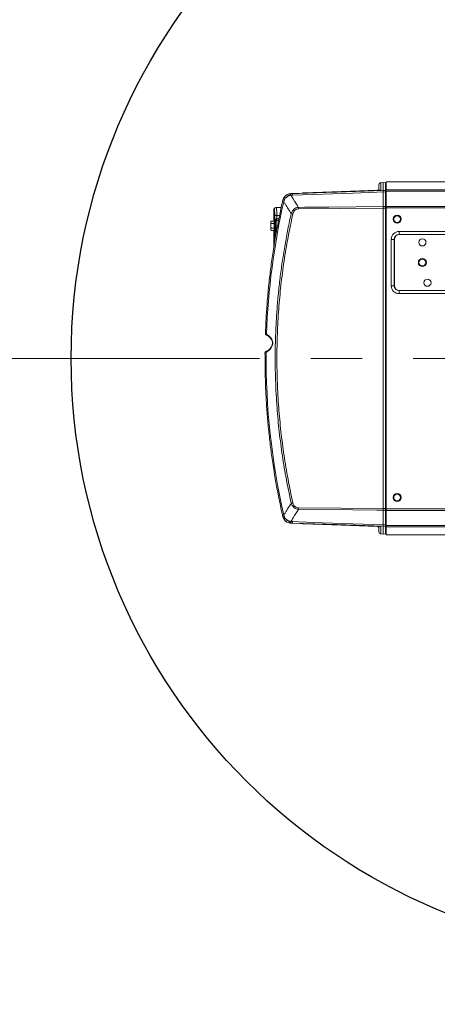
# Model space of a CAD drawing. Header units: millimetres. Extents: x 0 to 16820, y 0 to 11880.
# Tile 4 of 100: x 2143 to 2556, y 5690 to 6666. Entities that reach past the tile are written whole.
import ezdxf

# ---------------------------------------------------------------- set-up
doc = ezdxf.new("R2010")
doc.units = ezdxf.units.MM
doc.header["$LTSCALE"] = 20
doc.linetypes.add('CENTERX2', pattern=[20.32, 12.7, -2.54, 2.54, -2.54])
doc.styles.add('SLDTEXTSTYLE0', font='TXT', dxfattribs={"width": 0.605})
doc.dimstyles.new('SLDDIMSTYLE1', dxfattribs={"dimtxt": 140, "dimasz": 100, "dimexe": 0, "dimexo": 0.0625, "dimgap": 35, "dimtad": 1, "dimtoh": 1, "dimdec": 4, "dimlfac": 20, "dimzin": 12, "dimdsep": 46, "dimtxsty": 'SLDTEXTSTYLE0', "dimsah": 1, "dimcen": 0.09, "dimadec": 1, "dimazin": 0, "dimtfac": 1, "dimtofl": 0, "dimtmove": 0, "dimatfit": 3, "dimfxl": 1, "dimfrac": 2, "dimtolj": 1, "dimtzin": 12, "dimarcsym": 0})

# ---------------------------------------------------------------- blocks, each defined once
blk = doc.blocks.new('*D4')
at = {"color": 7, "linetype": 'Continuous', "lineweight": 0}
for p, q in [((1293.27, 6330.23), (473.82, 6330.23)), ((4279.76, 6330.23), (5099.21, 6330.23))]:
    blk.add_line(p, q, dxfattribs=at)
blk.add_arc((2786.51, 6330.23), 2282.69, 0, 180, dxfattribs=at)
for points in [[(503.82, 6330.23), (521, 6429.88), (491.01, 6430.54)], [(5069.21, 6330.23), (5082.02, 6430.54), (5052.02, 6429.88)]]:
    blk.add_solid(points, dxfattribs=at)
at = {"color": 7, "linetype": 'Continuous', "lineweight": 0, "char_height": 140, "attachment_point": 1, "style": 'SLDTEXTSTYLE0'}
for s, insert in [('180°', (2643.81, 8793.4)), ('+', (2531.57, 8793.4))]:
    blk.add_mtext(s, dxfattribs=dict(at, insert=insert))
blk = doc.blocks.new('*D5')
at = {"color": 7, "linetype": 'Continuous', "lineweight": 0}
for p, q in [((1293.27, 6330.23), (473.82, 6330.23)), ((4279.76, 6330.23), (5099.21, 6330.23))]:
    blk.add_line(p, q, dxfattribs=at)
blk.add_arc((2786.51, 6330.23), 2282.69, 180, 0, dxfattribs=at)
for points in [[(503.82, 6330.23), (491.01, 6229.93), (521, 6230.59)], [(5069.21, 6330.23), (5052.02, 6230.59), (5082.02, 6229.93)]]:
    blk.add_solid(points, dxfattribs=at)
at = {"color": 7, "linetype": 'Continuous', "lineweight": 0, "char_height": 140, "attachment_point": 1, "style": 'SLDTEXTSTYLE0'}
for s, insert in [('180°', (2619.65, 4228.01)), ('-', (2555.74, 4228.01))]:
    blk.add_mtext(s, dxfattribs=dict(at, insert=insert))

msp = doc.modelspace()

# ---------------------------------------------------------------- linework, layer by layer
at = {"color": 7, "linetype": 'Continuous', "lineweight": 0}
for p, q in [((2502.5151001, 6504.4919789), (2500.3915085, 6504.3618267)), ((2502.5138564, 6504.4867539), (2502.5138564, 6496.6448454)), ((2502.5155203, 6504.4887008), (2502.5152995, 6504.4887202)), ((2505.0574936, 6504.2700975), (2502.5156567, 6504.4927846)), ((2587.6684182, 6505.2342175), (2505.5138564, 6505.2342175)), ((2505.5138564, 6505.2342175), (2505.5138564, 6497.3595202)), ((2410.104806, 6493.4987678), (2410.5037085, 6493.5265341)), ((2410.5037085, 6493.5265341), (2411.1747409, 6493.5505668)), ((2496.5864905, 6496.6550917), (2410.7603488, 6493.5360806)), ((2498.5138564, 6496.8195138), (2498.5138564, 6502.3638562)), ((2502.5138564, 6496.6448454), (2502.5138916, 6496.6445761)), ((2502.5138917, 6495.2033072), (2502.5138564, 6495.1989437)), ((2502.5138564, 6495.1989437), (2502.5138564, 6480.7375686)), ((2505.5138564, 6495.9134043), (2505.5138564, 6497.3595202)), ((2505.5138564, 6480.938325), (2505.5138564, 6495.9134043)), ((2403.0296617, 6485.8469548), (2403.3704346, 6487.3340333)), ((2403.37346, 6487.3471693), (2403.3704346, 6487.3340333)), ((2394.2138564, 6477.7919072), (2394.2138564, 6466.3530197)), ((2396.1789516, 6479.7916025), (2396.720522, 6479.8010557)), ((2396.720522, 6479.8010557), (2401.6982653, 6479.8879425)), ((2502.5138564, 6480.7375686), (2502.5138564, 6480.7353147)), ((2502.5138564, 6479.2183262), (2502.5138564, 6479.2209354)), ((2502.5138564, 6181.2501089), (2502.5138564, 6479.2183262)), ((2505.5138564, 6479.4185025), (2505.5138564, 6480.938325)), ((2505.5138564, 6181.0499326), (2505.5138564, 6479.4185025)), ((2391.7138564, 6466.3530197), (2391.2138564, 6465.7342175)), ((2391.2138564, 6465.1983191), (2391.2138564, 6465.7342175)), ((2391.2138564, 6465.1983191), (2391.2138564, 6461.7342175)), ((2391.7138564, 6466.3530197), (2394.7138564, 6466.3530197)), ((2391.7138564, 6464.0436186), (2394.7138564, 6464.0436186)), ((2395.7138564, 6466.7342175), (2394.7138564, 6466.7342175)), ((2394.7138564, 6456.7342175), (2394.7138564, 6466.7342175)), ((2395.7138564, 6456.7342175), (2395.7138564, 6466.7342175)), ((2396.696404, 6466.5506347), (2398.9228298, 6466.5894971)), ((2391.2138564, 6458.2701159), (2391.2138564, 6461.7342175)), ((2391.2138564, 6457.7342175), (2391.2138564, 6458.2701159)), ((2391.2138564, 6457.7342175), (2391.7138564, 6457.1154154)), ((2391.7138564, 6459.4248165), (2394.7138564, 6459.4248165)), ((2391.7138564, 6457.1154154), (2394.7138564, 6457.1154154)), ((2394.2138564, 6457.1154154), (2394.2138564, 6440.2538067)), ((2394.7138564, 6456.7342175), (2395.7138564, 6456.7342175)), ((2396.696404, 6456.9178003), (2397.0714634, 6456.9112537)), ((2513.7758953, 6448.2342175), (2513.7758953, 6402.2342175)), ((2564.5138564, 6452.9721786), (2518.5138564, 6452.9721786)), ((2518.5138564, 6397.4962564), (2564.5138564, 6397.4962564)), ((2385.9666867, 6354.8318863), (2385.976941, 6354.831702)), ((2391.2138564, 6349.7342175), (2391.7138564, 6349.1154154)), ((2386.9019341, 6337.2714578), (2386.9127796, 6337.2764302)), ((2385.5689531, 6335.6776965), (2385.5576431, 6335.6777435)), ((2502.5138564, 6181.2474997), (2502.5138564, 6181.2501089)), ((2505.5138564, 6179.53011), (2505.5138564, 6181.0499326)), ((2403.3704346, 6173.1344018), (2403.0296617, 6174.6214803)), ((2403.3704346, 6173.1344018), (2403.37346, 6173.1212657)), ((2502.5138564, 6179.7308664), (2502.5138564, 6179.7331203)), ((2502.5138564, 6165.2694914), (2502.5138564, 6179.7308664)), ((2505.5138564, 6179.53011), (2505.5138564, 6164.5550307)), ((2410.5037085, 6166.941901), (2410.104806, 6166.9696673)), ((2411.1747409, 6166.9178683), (2410.5037085, 6166.941901)), ((2410.7603488, 6166.9323545), (2496.5864905, 6163.8133433)), ((2498.5138564, 6158.1045789), (2498.5138564, 6163.6487242)), ((2502.5138564, 6165.2694914), (2502.5138917, 6165.2651279)), ((2502.5138916, 6163.8238589), (2502.5138564, 6163.8235896)), ((2502.5138564, 6155.9816811), (2502.5138564, 6163.8235896)), ((2505.5138564, 6163.1089149), (2505.5138564, 6164.5550307)), ((2505.5138564, 6163.1089149), (2505.5138564, 6155.2342175)), ((2500.3915085, 6156.1066084), (2502.5151001, 6155.9764562)), ((2502.5155203, 6155.9797342), (2502.5152995, 6155.9797149)), ((2502.5156567, 6155.9756504), (2505.0574936, 6156.1983375)), ((2505.0574343, 6156.2024281), (2505.057487, 6156.1987921)), ((2505.5138564, 6155.2342175), (2587.6684182, 6155.2342175))]:
    msp.add_line(p, q, dxfattribs=at)
at = {"color": 8, "linetype": 'Continuous', "lineweight": 0}
for p, q in [((2502.5138564, 6504.4867539), (2500.4440574, 6504.3598986)), ((2500.4440574, 6504.3598986), (2500.4440574, 6497.1101261)), ((2505.0574343, 6504.266007), (2502.5155203, 6504.4887008)), ((2505.0574343, 6496.4285311), (2505.0574343, 6504.266007)), ((2410.2408155, 6493.4904703), (2410.6770045, 6493.5288124)), ((2411.1747409, 6493.5505668), (2412.7946868, 6493.6031573)), ((2496.5836554, 6496.6481355), (2412.7946868, 6493.6031573)), ((2423.4440574, 6494.2417225), (2423.4440574, 6493.9970197)), ((2496.5836554, 6496.6549907), (2496.5836554, 6496.88025)), ((2496.5836554, 6496.88025), (2496.5859395, 6496.8665434)), ((2505.0574343, 6494.9870601), (2502.5138917, 6495.2033072)), ((2505.0574343, 6480.6748601), (2505.0574343, 6494.9870601)), ((2505.5138564, 6497.3595202), (2580.63802, 6497.3595202)), ((2580.63802, 6495.9134043), (2505.5138564, 6495.9134043)), ((2404.1963729, 6485.5809338), (2403.0296617, 6485.8469548)), ((2404.7530204, 6487.2657192), (2404.1963729, 6485.5809338)), ((2405.6947192, 6489.0674319), (2404.7530204, 6487.2657192)), ((2410.6311125, 6492.0356623), (2410.3345493, 6491.9870985)), ((2410.9876105, 6492.0765986), (2410.6311125, 6492.0356623)), ((2411.177794, 6492.0980944), (2410.9876105, 6492.0765986)), ((2412.7946868, 6492.1543965), (2411.177794, 6492.0980944)), ((2394.7606342, 6477.8013603), (2394.2138564, 6477.7919072)), ((2502.5138564, 6479.2183262), (2418.7532765, 6478.4219523)), ((2502.5138564, 6480.7353147), (2505.0574343, 6480.6748601)), ((2505.0574343, 6181.3080586), (2505.0574343, 6479.1603765)), ((2505.5138564, 6479.1603765), (2505.0574343, 6479.1603765)), ((2505.5138564, 6480.938325), (2590.9810296, 6480.938325)), ((2590.9810296, 6479.4185025), (2505.5138564, 6479.4185025)), ((2397.2241728, 6471.9842175), (2395.2691278, 6471.9842175)), ((2395.2691278, 6466.7342175), (2395.2691278, 6471.9842175)), ((2396.696404, 6466.5506347), (2396.696404, 6456.9178003)), ((2396.9602884, 6468.5503301), (2397.2241728, 6468.5595423)), ((2397.2241728, 6471.9842175), (2400.0162725, 6471.9842175)), ((2397.2241728, 6471.9842175), (2397.2241728, 6468.5595423)), ((2397.2241728, 6468.5595423), (2399.3244064, 6468.5962021)), ((2395.2691278, 6446.6911393), (2395.2691278, 6456.7342175)), ((2518.5138564, 6456.0811112), (2518.5138564, 6453.0852226)), ((2518.5138564, 6456.0811112), (2564.5138564, 6456.0811112)), ((2510.6669627, 6448.2342175), (2513.6628513, 6448.2342175)), ((2510.6669627, 6402.2342175), (2510.6669627, 6448.2342175)), ((2513.7758953, 6448.2342175), (2513.6628513, 6448.2342175)), ((2513.6628513, 6448.2342175), (2513.6628513, 6402.2342175)), ((2518.5138564, 6452.9721786), (2518.5138564, 6453.0852226)), ((2564.5138564, 6453.0852226), (2518.5138564, 6453.0852226)), ((2510.6669627, 6402.2342175), (2513.6628513, 6402.2342175)), ((2513.7758953, 6402.2342175), (2513.6628513, 6402.2342175)), ((2518.5138564, 6397.4962564), (2518.5138564, 6397.3832124)), ((2518.5138564, 6397.3832124), (2564.5138564, 6397.3832124)), ((2518.5138564, 6394.3873238), (2518.5138564, 6397.3832124)), ((2564.5138564, 6394.3873238), (2518.5138564, 6394.3873238)), ((2418.7532765, 6182.0464828), (2502.5138564, 6181.2501089)), ((2505.5138564, 6181.3080586), (2505.0574343, 6181.3080586)), ((2505.5138564, 6181.0499326), (2590.9810296, 6181.0499326)), ((2403.0296617, 6174.6214803), (2404.1963729, 6174.8875013)), ((2404.1963729, 6174.8875013), (2404.7530204, 6173.2027158)), ((2505.0574343, 6179.793575), (2502.5138564, 6179.7331203)), ((2505.0574343, 6165.4813749), (2505.0574343, 6179.793575)), ((2590.9810296, 6179.53011), (2505.5138564, 6179.53011)), ((2410.6770045, 6166.9396226), (2410.2408155, 6166.9779647)), ((2410.3345493, 6168.4813365), (2410.6311125, 6168.4327728)), ((2410.6311125, 6168.4327728), (2410.9876105, 6168.3918365)), ((2410.9876105, 6168.3918365), (2411.177794, 6168.3703407)), ((2412.7946868, 6166.8652777), (2411.1747409, 6166.9178683)), ((2411.177794, 6168.3703407), (2412.7946868, 6168.3140386)), ((2412.7946868, 6166.8652777), (2496.5836554, 6163.8202996)), ((2423.4440574, 6166.2267126), (2423.4426027, 6166.2563765)), ((2423.4440574, 6166.4714154), (2423.4440574, 6166.2267126)), ((2496.5836554, 6163.588185), (2496.5836554, 6163.8134464)), ((2496.5856314, 6163.6173871), (2496.5836554, 6163.588185)), ((2500.4440574, 6163.358309), (2500.4440574, 6156.1085365)), ((2502.5138917, 6165.2651279), (2505.0574343, 6165.4813749)), ((2505.0574343, 6156.2024281), (2505.0574343, 6164.039904)), ((2505.5138564, 6164.5550307), (2580.63802, 6164.5550307)), ((2580.63802, 6163.1089149), (2505.5138564, 6163.1089149)), ((2500.4440574, 6156.1085365), (2502.5138564, 6155.9816811)), ((2502.5155203, 6155.9797342), (2505.0574343, 6156.2024281))]:
    msp.add_line(p, q, dxfattribs=at)
at = {"color": 7, "linetype": 'CENTERX2', "lineweight": 0}
msp.add_line((2786.5138564, 6330.2342175), (1293.2695837, 6330.2342175), dxfattribs=at)
msp.add_line((2786.5138564, 6330.2342175), (1293.2695837, 6330.2342175), dxfattribs=at)
at = {"color": 8, "linetype": 'Continuous', "lineweight": 0, "flags": 128}
for points in [[(2412.7946868, 6493.6031573), (2456.7220945, 6495.0923838), (2502.5138564, 6496.6448454)], [(2502.5138564, 6495.1989437), (2496.5185439, 6494.9954943), (2472.5372958, 6494.1817017), (2412.7946868, 6492.1543965)], [(2500.4440574, 6497.1101261), (2500.0639543, 6497.0601531), (2499.7501925, 6496.960014)], [(2502.5138916, 6496.6445761), (2503.9410359, 6496.5233564), (2505.0574343, 6496.4285311)], [(2505.5138564, 6494.7298906), (2505.5052839, 6494.7774887), (2505.4798603, 6494.8234546), (2505.4384575, 6494.8662123), (2505.3824951, 6494.9042955), (2505.313892, 6494.9363983), (2505.2350007, 6494.96142), (2505.1485264, 6494.9785025), (2505.0574343, 6494.9870601)], [(2418.7532765, 6479.9425716), (2424.7493494, 6479.9995099), (2448.7336415, 6480.2272201), (2502.5138564, 6480.7375686)], [(2505.0574343, 6479.1603765), (2503.9946703, 6479.1856799), (2502.5138564, 6479.2209354)], [(2505.5138564, 6480.4224462), (2505.5052839, 6480.4691641), (2505.4798603, 6480.51428), (2505.4384575, 6480.556247), (2505.3824951, 6480.5936259), (2505.313892, 6480.6251351), (2505.2350007, 6480.6496941), (2505.1485264, 6480.6664607), (2505.0574343, 6480.6748601)], [(2385.976941, 6354.831702), (2385.9795808, 6354.6443641), (2386.005357, 6354.5193977)], [(2387.1184843, 6354.1093063), (2387.0613893, 6353.8769308), (2387.0458048, 6353.6579222), (2387.0727141, 6353.4660997), (2387.1404194, 6353.3135672), (2387.2446484, 6353.2099495), (2387.2760586, 6353.1923469)], [(2386.7375114, 6336.3771219), (2386.6852741, 6336.6063885), (2386.6732729, 6336.8212099), (2386.7022472, 6337.008356), (2386.7704123, 6337.1563013), (2386.8735703, 6337.2559343), (2386.9019341, 6337.2714578)], [(2385.6110291, 6335.9924448), (2385.5781918, 6335.860235), (2385.5689531, 6335.6776965)], [(2502.5138564, 6179.7308664), (2496.5177829, 6179.7877493), (2472.5334895, 6180.0153234), (2418.7532765, 6180.5258634)], [(2502.5138564, 6181.2474997), (2503.9946703, 6181.2827551), (2505.0574343, 6181.3080586)], [(2505.0574343, 6179.793575), (2505.1485264, 6179.8019743), (2505.2350007, 6179.818741), (2505.313892, 6179.8433), (2505.3824951, 6179.8748091), (2505.4384575, 6179.9121881), (2505.4798603, 6179.954155), (2505.5052839, 6179.999271), (2505.5138564, 6180.0459889)], [(2412.7946868, 6168.3140386), (2418.7899967, 6168.1105959), (2442.7712381, 6167.2968204), (2502.5138564, 6165.2694914)], [(2502.5138564, 6163.8235896), (2456.7220945, 6165.3760513), (2412.7946868, 6166.8652777)], [(2500.4440574, 6163.358309), (2500.0639543, 6163.4082819), (2499.7593237, 6163.5046801)], [(2505.0574343, 6164.039904), (2503.9410359, 6163.9450787), (2502.5138916, 6163.8238589)], [(2505.0574343, 6165.4813749), (2505.1485264, 6165.4899326), (2505.2350007, 6165.5070151), (2505.313892, 6165.5320368), (2505.3824951, 6165.5641396), (2505.4384575, 6165.6022228), (2505.4798603, 6165.6449804), (2505.5052839, 6165.6909464), (2505.5138564, 6165.7385445)]]:
    msp.add_lwpolyline(points, dxfattribs=at)
at = {"color": 7, "linetype": 'Continuous', "lineweight": 30}
for radius in [2051, 593]:
    msp.add_circle((2786.5138564, 6330.2342175), radius, dxfattribs=at)
at = {"color": 7, "linetype": 'Continuous', "lineweight": 0}
for centre, radius in [((2516.5138564, 6468.2342175), 4), ((2516.5138564, 6468.2342175), 3.4), ((2541.5138564, 6445.2342175), 3.55), ((2541.5138564, 6425.2342175), 4), ((2541.5138564, 6425.2342175), 3.4), ((2546.5138564, 6405.2342175), 3.55), ((2516.5138564, 6192.2342175), 4), ((2516.5138564, 6192.2342175), 3.4)]:
    msp.add_circle(centre, radius, dxfattribs=at)
at = {"color": 8, "linetype": 'Continuous', "lineweight": 0}
for centre, radius, start, end in [((2500.5123736, 6502.3625489), 1.9985177, 91.95894955, 179.962520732), ((2505.0142706, 6503.7682892), 0.4995859, 0.0347502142, 85.0435311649), ((2420.8579184, 6493.3978285), 10.617507, 179.5000662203, 187.6353715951), ((2426.0131289, 6492.8555178), 14.8546576, 177.3181529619, 182.9227190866), ((2428.8363101, 6492.8787769), 16.0579702, 177.4144907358, 182.5855092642), ((2423.5137391, 6492.2409814), 2.0019541, 91.9946867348, 120.6974783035), ((2496.5153391, 6498.8775997), 1.9985177, 271.95894955, 359.962520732), ((2505.0142706, 6495.9308134), 0.4995859, 0.0347502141, 85.0435311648), ((3085.5138564, 6330.2342175), 698.8033454, 167.1556111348, 178.0420699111), ((2403.9294683, 6484.6231252), 2.7679489, 72.6905973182, 101.6519932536), ((2396.8776514, 6475.5583008), 16.1318724, 56.8685328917, 62.1697892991), ((2423.6802407, 6465.6320411), 29.5414375, 116.8567720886, 127.5044833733), ((2396.7579262, 6477.8041121), 1.9972939, 91.0730656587, 180.0789400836), ((2483.4714894, 6787.2797756), 321.5552731, 257.0756088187, 257.3752564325), ((2494.2983476, 6479.182262), 75.5488971, 179.4233764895, 180.5766235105), ((2368.569089, 6467.5596946), 28.672522, 358.0016173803, 1.9983826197), ((2518.5138564, 6448.2342175), 7.8468937, 90, 180), ((2518.5138564, 6448.2342175), 4.8510051, 90, 180), ((2518.5138564, 6402.2342175), 7.8468937, 180, 270), ((2518.5138564, 6402.2342175), 4.8510051, 180, 270), ((3085.5138564, 6330.2342175), 698.8033454, 179.496328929, 192.8443888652), ((2483.4714891, 5873.1886611), 321.5552714, 102.6247435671, 102.9243911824), ((2494.2983475, 6181.2861731), 75.5488969, 179.4233764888, 180.5766235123), ((2403.9294683, 6175.8453098), 2.7679489, 258.3480067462, 287.3094026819), ((2396.8776514, 6184.9101342), 16.1318724, 297.8302107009, 303.1314671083), ((2423.6802407, 6194.8363939), 29.5414375, 232.4955166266, 243.1432279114), ((2420.8579184, 6167.0706065), 10.617507, 172.3646284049, 180.4999337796), ((2426.0131289, 6167.6129173), 14.8546576, 177.077280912, 182.6818470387), ((2428.8363101, 6167.5896582), 16.0579702, 177.4144907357, 182.5855092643), ((2423.5137391, 6168.2274536), 2.0019541, 239.3025216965, 268.0053132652), ((2496.5153391, 6161.5908353), 1.9985177, 0.037479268, 88.04105045), ((2505.0142706, 6164.5376217), 0.4995859, 274.9564688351, 359.9652497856), ((2500.5123736, 6158.1058862), 1.9985177, 180.037479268, 268.04105045), ((2505.0142706, 6156.7001458), 0.4995859, 274.956468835, 359.9652497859)]:
    msp.add_arc(centre, radius, start, end, dxfattribs=at)
at = {"color": 7, "linetype": 'Continuous', "lineweight": 0}
for centre, radius, start, end in [((2500.5138564, 6502.3655725), 2, 93.4901821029, 173.8476701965), ((2505.0138564, 6503.7720054), 0.5, 21.0255231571, 63.4489679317), ((2423.5138564, 6492.2497904), 2, 92.0539172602, 121.1183527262), ((2496.5138564, 6498.8858856), 2, 271.9253733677, 359.9982818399), ((2496.5138564, 6498.6537723), 2, 271.9861985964, 274.3993774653), ((3085.5138564, 6330.2342175), 700, 167.1556111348, 170.9857210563), ((2396.2138564, 6477.7919072), 2, 91, 180.3373297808), ((2396.7138564, 6465.550787), 1, 91, 180), ((2396.7138564, 6457.917648), 1, 180, 269), ((2518.5138564, 6448.2342175), 4.7379611, 90, 180), ((2518.5138564, 6402.2342175), 4.7379611, 180, 270), ((2386.9660753, 6354.7969216), 1, 177.9962618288, 196.2389034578), ((2386.5576132, 6335.6700077), 1, 160.7518382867, 179.5567669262), ((3085.5138564, 6330.2342175), 700, 189.0142789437, 192.8443888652), ((2423.5138564, 6168.2186469), 2.0000005, 238.8817563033, 267.7192025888), ((2496.5138568, 6161.5825515), 1.9999996, 0.0054290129, 88.1465930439), ((2496.5138564, 6161.8146627), 2, 85.5680564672, 87.947838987), ((2500.5138564, 6158.1028626), 2, 186.139972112, 266.4847349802), ((2505.0138564, 6156.6964297), 0.5, 296.6686555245, 339.0441063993)]:
    msp.add_arc(centre, radius, start, end, dxfattribs=at)
for centre, major_axis, ratio, start_param, end_param in [((2500.5138564, 6501.3636961), (-0.1163533, 2.9984306), 0.2986134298, 0.0066979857, 0.0650515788), ((2527.0367102, 6502.9892476), (24.5228515, -1.4975829), 0.0071443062, 3.1303796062, 3.1420289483), ((1840.7893559, 6474.7197892), (879.7133393, 30.6782105), 0.0012076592, 5.4362624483, 5.5535770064), ((1840.7893559, 6185.7486459), (879.7133393, -30.6782105), 0.0012076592, 0.7296083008, 0.8469228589), ((2527.0367102, 6157.4791875), (24.5228515, 1.4975829), 0.0071443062, 3.1411563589, 3.152805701)]:
    msp.add_ellipse(centre, major_axis=major_axis, ratio=ratio, start_param=start_param, end_param=end_param, dxfattribs=at)
at = {"color": 8, "linetype": 'Continuous', "lineweight": 0}
for centre, major_axis, ratio, start_param, end_param in [((2500.5138564, 6501.3636961), (-0.1163533, 2.9984306), 0.2986134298, 6.231342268, 6.2898832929), ((2496.5138564, 6491.6491515), (0.0726619, 5.0059405), 0.0104368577, 0.0005310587, 0.0528769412), ((2496.5138564, 6168.8192835), (-0.0726619, 5.0059405), 0.0104368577, 3.0887157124, 3.1410615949), ((2500.5138564, 6159.104739), (0.1163533, 2.9984306), 0.2986134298, 3.1348946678, 3.1934356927)]:
    msp.add_ellipse(centre, major_axis=major_axis, ratio=ratio, start_param=start_param, end_param=end_param, dxfattribs=at)
for points, knots in [([(2404.4088643, 6489.8242792), (2404.9451348, 6490.5136824), (2406.0334003, 6491.9127035), (2408.1725702, 6493.1036855), (2409.6463339, 6493.3792957), (2410.2408155, 6493.4904703)], [0, 0, 0, 0, 0.3669393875, 0.7446382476, 1, 1, 1, 1]), ([(2423.4420815, 6494.2431366), (2423.4421338, 6494.2450247), (2423.4425581, 6494.2603284), (2423.443357, 6494.2504138), (2423.4440574, 6494.2417225)], [0, 0, 0, 0, 0.1233725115, 1, 1, 1, 1]), ([(2500.4440574, 6497.1101261), (2500.3609186, 6497.07155), (2500.1784021, 6496.9868631), (2498.7353521, 6496.8233422), (2497.367617, 6496.7110627), (2496.5868394, 6496.6483911), (2496.5836554, 6496.6481355)], [0, 0, 0, 0, 0.26898391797, 0.59050624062, 0.99833007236, 1, 1, 1, 1]), ([(2496.5836554, 6496.6481355), (2496.5852397, 6496.648439), (2496.6149449, 6496.6541301), (2496.6448506, 6496.6460239), (2496.6731612, 6496.6383501)], [0, 0, 0, 0, 0.0533350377, 1, 1, 1, 1]), ([(2505.0574343, 6494.9870601), (2505.0593362, 6495.2290683), (2505.0633671, 6495.7419939), (2505.0636817, 6496.2745769), (2505.0595166, 6496.3772165), (2505.0574343, 6496.4285311)], [0, 0, 0, 0, 0.308767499, 0.6544188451, 1, 1, 1, 1]), ([(2411.5508107, 6473.8707623), (2409.6348651, 6476.9070149), (2407.1711272, 6480.8113692), (2404.7374756, 6484.7133581), (2404.1963729, 6485.5809338)], [0, 0, 0, 0, 0.7776580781, 1, 1, 1, 1]), ([(2410.3345493, 6491.9870985), (2409.875883, 6491.8719899), (2408.7274025, 6491.5837628), (2407.0655988, 6490.6370821), (2406.1455342, 6489.5836129), (2405.6947192, 6489.0674319)], [0, 0, 0, 0, 0.2532395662, 0.6341008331, 1, 1, 1, 1]), ([(2411.177794, 6492.0980944), (2411.9587313, 6490.8363828), (2414.4656638, 6486.7860888), (2417.0049832, 6482.7330464), (2418.7532765, 6479.9425716)], [0, 0, 0, 0, 0.3115110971, 1, 1, 1, 1]), ([(2395.2691278, 6471.9842175), (2395.262677, 6472.6312352), (2395.2497771, 6473.9251131), (2395.1523175, 6475.6523716), (2395.0178648, 6476.9689447), (2394.8779513, 6477.6941551), (2394.794907, 6477.7700416), (2394.7606342, 6477.8013603)], [0, 0, 0, 0, 0.2107989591, 0.4215466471, 0.6337483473, 0.8488465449, 1, 1, 1, 1]), ([(2411.5508107, 6186.5976728), (2409.8932421, 6194.3819222), (2406.5759107, 6209.9607248), (2402.6745006, 6233.5755791), (2399.5677994, 6257.3577023), (2397.6646028, 6277.8417862), (2396.2747852, 6299.4764365), (2395.5240755, 6322.2659), (2395.7277051, 6345.7069344), (2396.5352766, 6365.2152116), (2397.5499806, 6380.7797953), (2398.9360302, 6396.3438838), (2400.6953695, 6411.8962845), (2402.8291041, 6427.4461931), (2405.3455877, 6442.9685846), (2408.212217, 6458.4617409), (2410.4377325, 6468.7334359), (2411.5508107, 6473.8707623)], [0, 0, 0, 0, 0.08243894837, 0.16498701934, 0.24786552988, 0.33085492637, 0.37804255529, 0.47243313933, 0.56698765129, 0.62080634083, 0.67467815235, 0.72854996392, 0.78266009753, 0.83680104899, 0.89112772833, 0.94554818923, 1, 1, 1, 1]), ([(2396.720522, 6479.8010557), (2396.7697722, 6479.7151681), (2396.8682725, 6479.5433929), (2397.0207326, 6478.1936912), (2397.1447853, 6476.2062966), (2397.2142336, 6474.0074262), (2397.2213578, 6472.5572262), (2397.2241728, 6471.9842175)], [0, 0, 0, 0, 0.2150745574, 0.4301488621, 0.6451793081, 0.8598018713, 1, 1, 1, 1]), ([(2413.1908649, 6473.4989166), (2411.5329831, 6465.7101644), (2408.2161158, 6450.1274755), (2404.3247731, 6426.5403553), (2401.2315523, 6402.8392156), (2399.0039222, 6378.8678759), (2397.6508735, 6354.6549281), (2397.1976849, 6330.2266196), (2397.6513659, 6305.7983127), (2399.0042358, 6281.6052029), (2401.2258198, 6257.678473), (2404.3106319, 6234.0040952), (2408.2028043, 6210.4020442), (2411.5281781, 6194.7803604), (2413.1908649, 6186.9695185)], [0, 0, 0, 0, 0.0827003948, 0.1654558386, 0.2482112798, 0.3309116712, 0.4154394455, 0.500026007, 0.5846125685, 0.6691403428, 0.7516350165, 0.8341296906, 0.917064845, 1, 1, 1, 1]), ([(2411.5508107, 6473.8707623), (2411.89515, 6474.7422265), (2412.5200633, 6476.3237761), (2414.1801455, 6478.2099422), (2416.1035111, 6479.3915643), (2417.7114764, 6479.8291172), (2418.5752769, 6479.923187), (2418.7532765, 6479.9425716)], [0, 0, 0, 0, 0.2794932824, 0.5072296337, 0.7396735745, 0.9463556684, 1, 1, 1, 1]), ([(2418.7532765, 6478.4219523), (2418.6067071, 6478.417778), (2417.9075578, 6478.3978662), (2416.6031278, 6478.1316308), (2415.0557582, 6477.1965384), (2413.800658, 6475.5875677), (2413.4100725, 6474.2497421), (2413.1908649, 6473.4989166)], [0, 0, 0, 0, 0.054503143, 0.2599850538, 0.4864666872, 0.7117906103, 1, 1, 1, 1]), ([(2505.0574343, 6479.1603765), (2505.0580331, 6479.3534645), (2505.0595302, 6479.8361983), (2505.0588479, 6480.3439773), (2505.0576034, 6480.6352727), (2505.0574343, 6480.6748601)], [0, 0, 0, 0, 0.365497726, 0.9137703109, 1, 1, 1, 1]), ([(2396.9602884, 6468.5503301), (2396.9065344, 6468.5435513), (2396.795194, 6468.5295104), (2396.5741122, 6468.4082751), (2396.2764523, 6468.0574429), (2396.00433, 6467.421048), (2395.7921561, 6466.8930078), (2395.7202458, 6466.5821872), (2395.7138564, 6466.5545701)], [0, 0, 0, 0, 0.0637888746, 0.1321256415, 0.2979827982, 0.6110938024, 0.965444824, 1, 1, 1, 1]), ([(2395.7805444, 6456.7934976), (2395.853287, 6456.5319627), (2395.9944314, 6456.0244994), (2396.2787184, 6455.4118911), (2396.5739258, 6455.0600883), (2396.7951983, 6454.9389321), (2396.9065338, 6454.9248864), (2396.9602884, 6454.918105)], [0, 0, 0, 0, 0.3527048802, 0.6843629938, 0.8600345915, 0.9324224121, 1, 1, 1, 1]), ([(2396.9554306, 6455.3034981), (2396.9549161, 6455.4320445), (2396.9533635, 6455.819971), (2396.9016979, 6456.361149), (2396.8122991, 6456.826396), (2396.7350357, 6456.8873322), (2396.696404, 6456.9178003)], [0, 0, 0, 0, 0.1417759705, 0.427850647, 0.7139253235, 1, 1, 1, 1]), ([(2385.976941, 6354.831702), (2385.9874496, 6354.8115453), (2386.0526959, 6354.6863957), (2386.3362163, 6354.4273597), (2386.8569198, 6354.2156529), (2387.1184843, 6354.1093063)], [0, 0, 0, 0, 0.0872113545, 0.5414796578, 1, 1, 1, 1]), ([(2387.1184843, 6354.1093063), (2387.7512217, 6353.761701), (2389.0154357, 6353.0671829), (2390.8152154, 6351.5230662), (2392.3144422, 6349.5604865), (2393.2546257, 6347.1209761), (2393.3886961, 6344.6650288), (2392.767851, 6342.1866122), (2391.5792587, 6340.1651873), (2390.0642482, 6338.5504253), (2388.492783, 6337.3144442), (2387.3410909, 6336.6994359), (2386.7375114, 6336.3771219)], [0, 0, 0, 0, 0.1031028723, 0.2060003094, 0.3243149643, 0.4234024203, 0.5231546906, 0.6089960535, 0.7262114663, 0.8143784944, 0.9027193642, 1, 1, 1, 1]), ([(2386.7375114, 6336.3771219), (2386.4354734, 6336.2596427), (2385.8555974, 6336.034097), (2385.6618053, 6335.7931448), (2385.5689531, 6335.6776965)], [0, 0, 0, 0, 0.5208665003, 1, 1, 1, 1]), ([(2404.1963729, 6174.8875013), (2404.7374756, 6175.755077), (2407.1711272, 6179.6570658), (2409.6348651, 6183.5614201), (2411.5508107, 6186.5976728)], [0, 0, 0, 0, 0.2223419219, 1, 1, 1, 1]), ([(2418.7532765, 6180.5258634), (2417.0049832, 6177.7353887), (2414.4656638, 6173.6823463), (2411.9587313, 6169.6320522), (2411.177794, 6168.3703407)], [0, 0, 0, 0, 0.6884889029, 1, 1, 1, 1]), ([(2418.7532765, 6180.5258634), (2417.9983307, 6180.6472935), (2416.4633107, 6180.8941954), (2414.4650711, 6182.0367458), (2412.7585033, 6183.8207713), (2411.9337529, 6185.446142), (2411.591174, 6186.4762979), (2411.5508107, 6186.5976728)], [0, 0, 0, 0, 0.2277012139, 0.4629815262, 0.6737308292, 0.9615583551, 1, 1, 1, 1]), ([(2413.1908649, 6186.9695185), (2413.2157439, 6186.8635653), (2413.42184, 6185.9858541), (2413.9742491, 6184.5984222), (2415.2809611, 6183.0899962), (2416.900699, 6182.1993848), (2418.1371594, 6182.0973339), (2418.7532765, 6182.0464828)], [0, 0, 0, 0, 0.0404527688, 0.3351087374, 0.542631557, 0.7720974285, 1, 1, 1, 1]), ([(2505.0574343, 6179.793575), (2505.0580331, 6179.9657089), (2505.0595302, 6180.3960561), (2505.0588479, 6180.9277096), (2505.0576034, 6181.2625529), (2505.0574343, 6181.3080586)], [0, 0, 0, 0, 0.365497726, 0.9137703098, 1, 1, 1, 1]), ([(2410.2408155, 6166.9779647), (2409.6463339, 6167.0891394), (2408.1725702, 6167.3647496), (2406.0334003, 6168.5557316), (2404.9451348, 6169.9547527), (2404.4088643, 6170.6441558)], [0, 0, 0, 0, 0.2553617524, 0.6330606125, 1, 1, 1, 1]), ([(2404.7530204, 6173.2027158), (2404.8406877, 6172.9665765), (2405.0778065, 6172.3278772), (2405.4562153, 6171.7593408), (2405.6947192, 6171.4010031)], [0, 0, 0, 0, 0.3697190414, 1, 1, 1, 1]), ([(2405.6947192, 6171.4010031), (2406.1455342, 6170.8848222), (2407.0655988, 6169.831353), (2408.7274025, 6168.8846722), (2409.875883, 6168.5964452), (2410.3345493, 6168.4813365)], [0, 0, 0, 0, 0.3658991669, 0.7467604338, 1, 1, 1, 1]), ([(2496.5836554, 6163.8202996), (2496.5868394, 6163.820044), (2497.367617, 6163.7573723), (2498.7353521, 6163.6450929), (2500.1784021, 6163.4815719), (2500.3609186, 6163.396885), (2500.4440574, 6163.358309)], [0, 0, 0, 0, 0.0016699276, 0.4094937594, 0.731016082, 1, 1, 1, 1]), ([(2505.0574343, 6164.039904), (2505.0593362, 6164.0827001), (2505.0633671, 6164.1734047), (2505.0636816, 6164.6730428), (2505.0595166, 6165.2119491), (2505.0574343, 6165.4813749)], [0, 0, 0, 0, 0.3087674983, 0.6544188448, 1, 1, 1, 1])]:
    msp.add_open_spline(points, degree=3, knots=knots, dxfattribs=at)
at = {"color": 7, "linetype": 'Continuous', "lineweight": 0}
for points, knots in [([(2410.104806, 6493.4987678), (2409.2723643, 6493.2953295), (2407.5686349, 6492.8789593), (2405.7731398, 6491.699395), (2405.1291083, 6490.7000751), (2404.9725418, 6490.4571365)], [0, 0, 0, 0, 0.4196675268, 0.8589189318, 1, 1, 1, 1]), ([(2410.6770045, 6493.5288124), (2410.6762376, 6493.5292446), (2410.6743744, 6493.5302944), (2410.6369208, 6493.5309981), (2410.5748345, 6493.5294538), (2410.5214215, 6493.5272612), (2410.5037085, 6493.5265341)], [0, 0, 0, 0, 0.1011188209, 0.2456466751, 0.7498392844, 1, 1, 1, 1]), ([(2410.6311125, 6492.0356623), (2410.6306694, 6492.0553663), (2410.6237237, 6492.3642324), (2410.6198738, 6492.8947295), (2410.6372857, 6493.3983825), (2410.6643751, 6493.4873395), (2410.6770045, 6493.5288124)], [0, 0, 0, 0, 0.0231651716, 0.3631219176, 0.7030793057, 1, 1, 1, 1]), ([(2499.8759916, 6496.9837512), (2499.8629817, 6496.980879), (2499.828663, 6496.9733024), (2499.5397556, 6496.9277649), (2498.9937067, 6496.8636752), (2498.1201878, 6496.7791629), (2497.2302251, 6496.7049458), (2496.6546266, 6496.6586469), (2496.4934277, 6496.6456807)], [0, 0, 0, 0, 0.0840821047, 0.2217992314, 0.3990979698, 0.6237908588, 0.8946409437, 1, 1, 1, 1]), ([(2502.5138917, 6495.2033072), (2502.517313, 6495.4440599), (2502.5245906, 6495.9561752), (2502.5251932, 6496.4896332), (2502.5176588, 6496.592929), (2502.5138916, 6496.6445761)], [0, 0, 0, 0, 0.3072901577, 0.6536499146, 1, 1, 1, 1]), ([(2403.3704346, 6487.3340333), (2403.3764761, 6487.3599733), (2403.5804638, 6488.2358165), (2404.00089, 6489.0419861), (2404.4088643, 6489.8242792)], [0, 0, 0, 0, 0.0296171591, 1, 1, 1, 1]), ([(2404.2155451, 6489.3670954), (2404.1148204, 6489.2312297), (2403.6754119, 6488.6385195), (2403.504892, 6487.9092613), (2403.37346, 6487.3471693)], [0, 0, 0, 0, 0.2292278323, 1, 1, 1, 1]), ([(2502.5138657, 6479.2209352), (2502.5149925, 6479.4144289), (2502.5180831, 6479.9451617), (2502.5155043, 6480.428311), (2502.5138657, 6480.7353145)], [0, 0, 0, 0, 0.3645785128, 1, 1, 1, 1]), ([(2391.2138564, 6465.1983191), (2391.2735606, 6465.4955439), (2391.3531916, 6465.8919697), (2391.6416683, 6466.2607393), (2391.7138564, 6466.3530197)], [0, 0, 0, 0, 0.7497612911, 1, 1, 1, 1]), ([(2391.7138564, 6464.0436186), (2391.488599, 6464.3728681), (2391.2295825, 6464.7514619), (2391.2156697, 6465.1467933), (2391.2138564, 6465.1983191)], [0, 0, 0, 0, 0.8696641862, 1, 1, 1, 1]), ([(2391.2138564, 6461.7342175), (2391.2154566, 6461.8255951), (2391.227973, 6462.5403065), (2391.4295092, 6463.3240119), (2391.6861519, 6463.9735059), (2391.7138564, 6464.0436186)], [0, 0, 0, 0, 0.1156468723, 0.904534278, 1, 1, 1, 1]), ([(2391.7138564, 6459.4248165), (2391.6377273, 6459.6198668), (2391.349694, 6460.3578365), (2391.2714327, 6461.1508228), (2391.2138564, 6461.7342175)], [0, 0, 0, 0, 0.2643068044, 1, 1, 1, 1]), ([(2391.2138564, 6458.2701159), (2391.2735606, 6458.5673406), (2391.3531916, 6458.9637664), (2391.6416683, 6459.332536), (2391.7138564, 6459.4248165)], [0, 0, 0, 0, 0.7497612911, 1, 1, 1, 1]), ([(2391.7138564, 6457.1154154), (2391.488599, 6457.4446649), (2391.2295825, 6457.8232587), (2391.2156697, 6458.2185901), (2391.2138564, 6458.2701159)], [0, 0, 0, 0, 0.8696641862, 1, 1, 1, 1]), ([(2394.1593295, 6439.9106421), (2393.9525347, 6438.5915252), (2392.9185128, 6431.9956325), (2391.2340607, 6419.9851709), (2389.3399324, 6403.8496758), (2387.823408, 6387.5529886), (2386.6586908, 6371.2112571), (2386.2042323, 6360.2925465), (2385.976941, 6354.831702)], [0, 0, 0, 0, 0.0468383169, 0.2342025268, 0.4253889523, 0.6166808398, 0.8082881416, 1, 1, 1, 1]), ([(2386.0111889, 6354.5203906), (2386.0666706, 6354.3744363), (2386.1945126, 6354.0381256), (2386.6121187, 6353.6015785), (2387.0029257, 6353.3149657), (2387.2733419, 6353.1938049), (2387.2745161, 6353.1932788)], [0, 0, 0, 0, 0.2499199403, 0.575870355, 0.99815829, 1, 1, 1, 1]), ([(2387.2668176, 6353.168191), (2387.421767, 6353.0997691), (2388.106068, 6352.797598), (2389.1916722, 6352.0656111), (2390.4393709, 6351.0084247), (2391.4184204, 6349.8624071), (2392.144697, 6348.6745405), (2392.6310153, 6347.4591577), (2392.8950522, 6346.190829), (2392.9249909, 6344.8882669), (2392.7027959, 6343.5916437), (2392.2591703, 6342.3527743), (2391.5980436, 6341.1667645), (2390.7095169, 6340.0225506), (2389.5785488, 6338.9435637), (2388.2911445, 6337.9948332), (2387.3480162, 6337.5170286), (2386.8946442, 6337.2873427)], [0, 0, 0, 0, 0.02730341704, 0.12057977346, 0.20413757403, 0.27763845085, 0.34219166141, 0.40085278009, 0.45462326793, 0.51133634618, 0.56743926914, 0.62429281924, 0.68622784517, 0.75495053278, 0.83235513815, 0.91941128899, 1, 1, 1, 1]), ([(2386.9211111, 6337.2574605), (2386.7601679, 6337.1788135), (2386.3231295, 6336.9652491), (2385.8750662, 6336.560936), (2385.6949804, 6336.1482945), (2385.6253396, 6335.9887224)], [0, 0, 0, 0, 0.26335375, 0.7151323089, 1, 1, 1, 1]), ([(2385.5689531, 6335.6776965), (2385.6163366, 6325.2233883), (2385.6879335, 6309.4268457), (2386.7398726, 6288.3115643), (2387.8693609, 6272.3126258), (2389.3743398, 6256.3298327), (2391.2468274, 6240.3891963), (2392.9185341, 6228.4728028), (2393.9525383, 6221.8769099), (2394.1593295, 6220.557793)], [0, 0, 0, 0, 0.2713355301, 0.4099901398, 0.5487169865, 0.6876625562, 0.8266818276, 0.9653379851, 1, 1, 1, 1]), ([(2502.5138657, 6179.7331206), (2502.5149925, 6179.904804), (2502.5180831, 6180.3757133), (2502.5155043, 6180.9087787), (2502.5138657, 6181.2474999)], [0, 0, 0, 0, 0.3645785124, 1, 1, 1, 1]), ([(2404.4088643, 6170.6441558), (2404.132243, 6171.1378635), (2403.6884822, 6171.9298781), (2403.457451, 6172.8048497), (2403.3704346, 6173.1344018)], [0, 0, 0, 0, 0.6233567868, 1, 1, 1, 1]), ([(2404.3943712, 6170.6735098), (2404.4000497, 6170.6597983), (2404.7497286, 6169.8154631), (2406.1823241, 6168.54584), (2408.1843931, 6167.3422198), (2409.5887684, 6167.0697765), (2410.104806, 6166.9696673)], [0, 0, 0, 0, 0.00635294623, 0.39120584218, 0.7762986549, 1, 1, 1, 1]), ([(2410.5037085, 6166.941901), (2410.530995, 6166.9408085), (2410.5811169, 6166.9388017), (2410.637426, 6166.9376735), (2410.6668198, 6166.9379514), (2410.6766253, 6166.9386589), (2410.6769069, 6166.9393744), (2410.6770045, 6166.9396226)], [0, 0, 0, 0, 0.3850536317, 0.7072961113, 0.844830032, 0.9461601, 1, 1, 1, 1]), ([(2410.6770045, 6166.9396226), (2410.6643751, 6166.9810953), (2410.6372857, 6167.0700521), (2410.6198738, 6167.5737043), (2410.6237237, 6168.1042022), (2410.6306694, 6168.4130688), (2410.6311125, 6168.4327728)], [0, 0, 0, 0, 0.2969196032, 0.6368775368, 0.9768348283, 1, 1, 1, 1]), ([(2496.4934277, 6163.8227544), (2497.0141634, 6163.7807818), (2497.8976301, 6163.7095723), (2498.9319372, 6163.6115167), (2499.5313684, 6163.5425281), (2499.8386067, 6163.493112), (2499.860158, 6163.4881383), (2499.8675337, 6163.4864361)], [0, 0, 0, 0, 0.3414064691, 0.5792213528, 0.7786964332, 0.9242616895, 1, 1, 1, 1]), ([(2496.6732037, 6163.8311402), (2496.6448193, 6163.8229587), (2496.6148295, 6163.8143145), (2496.5852395, 6163.8199954), (2496.5836554, 6163.8202996)], [0, 0, 0, 0, 0.9464637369, 1, 1, 1, 1]), ([(2502.5138916, 6163.8238589), (2502.5173129, 6163.8664624), (2502.5245906, 6163.9570861), (2502.5251932, 6164.4556406), (2502.5176588, 6164.9953013), (2502.5138917, 6165.2651279)], [0, 0, 0, 0, 0.3072901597, 0.6536499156, 1, 1, 1, 1])]:
    msp.add_open_spline(points, degree=3, knots=knots, dxfattribs=at)
at = {"color": 8, "linetype": 'Continuous', "lineweight": 0}
msp.add_open_spline([(2396.696404, 6466.5506347), (2396.7349567, 6466.5812736), (2396.8120622, 6466.6425513), (2396.9026454, 6467.1052371), (2396.9602532, 6467.7655306), (2396.9602766, 6468.2887303), (2396.9602884, 6468.5503301)], degree=3, dxfattribs=at)

# ---------------------------------------------------------------- dimensions: what is measured, and where the dimension line sits
at = {"color": 7, "linetype": 'Continuous', "lineweight": 0}
for base, line1, line2, text, picture, middle in [((2786.5138564, 8612.9287632), ((4279.7581291, 6330.2342175), (2786.5138564, 6330.2342175)), ((1293.2695837, 6330.2342175), (2786.5138564, 6330.2342175)), '+<>', '*D4', (2786.5138564, 8612.9287632)), ((2786.5138564, 4047.5396719), ((1293.2695837, 6330.2342175), (2786.5138564, 6330.2342175)), ((4279.7581291, 6330.2342175), (2786.5138564, 6330.2342175)), '-<>', '*D5', (2786.5138564, 4047.5396719))]:
    dim = msp.add_angular_dim_2l(base=base, line1=line1, line2=line2, text=text, dimstyle='SLDDIMSTYLE1', dxfattribs=at)
    dim.commit()
    dim.dimension.update_dxf_attribs({"geometry": picture, "text_midpoint": middle, "dimtype": 162})

doc.saveas('drawing.dxf')
